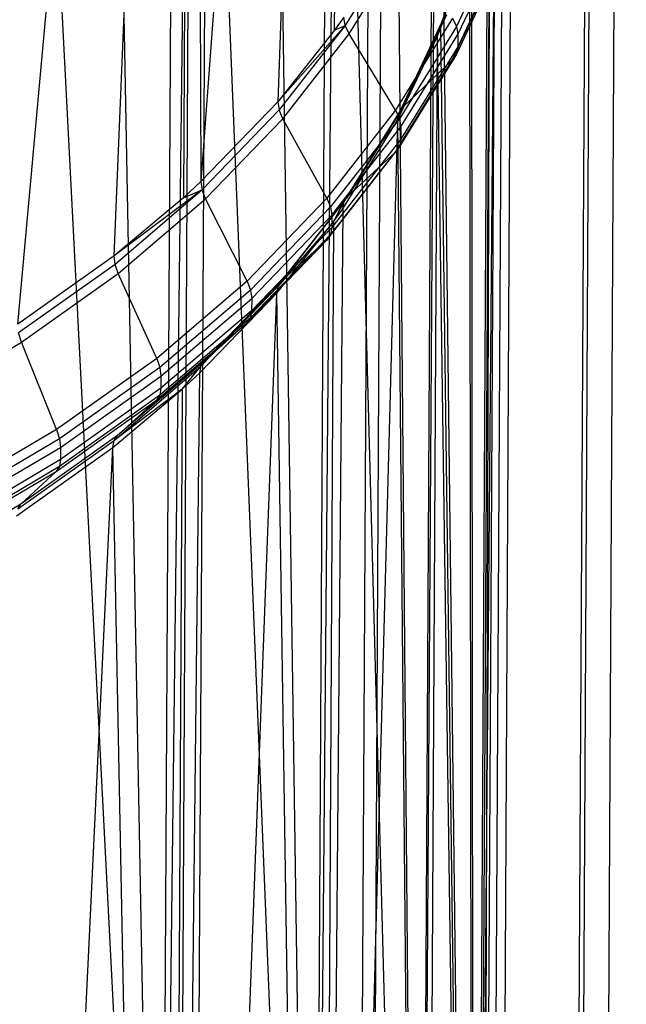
# Model space of a CAD drawing. Extents: x -3.54 to 3.54, y 0.19 to 5.65.
# Tile 21 of 62: x -1.63 to -1.34, y 1.51 to 1.99. Entities that reach past the tile are written whole.
import ezdxf

# ---------------------------------------------------------------- set-up
doc = ezdxf.new("R2010")
doc.units = 0
doc.header["$MEASUREMENT"] = 0
doc.layers.get('0').update_dxf_attribs({"color": 13, "linetype": 'CONTINUOUS'})

# ---------------------------------------------------------------- blocks, each defined once
blk = doc.blocks.new('EASY_RIGHT_PM_STL')
at = {"color": 0}
for p, q in [((-1.5561, 1.11824, 3.41085), (-1.54338, 3.48454, 5.77712)), ((-1.5561, 1.11824, 3.41085), (-1.54338, 3.48454, 5.77712)), ((-1.46809, 1.03624, 3.49237), (-1.45537, 3.40254, 5.85864)), ((-1.46809, 1.03624, 3.49237), (-1.45537, 3.40254, 5.85864)), ((-1.40283, 0.94427, 3.584), (-1.39011, 3.31057, 5.95027)), ((-1.40283, 0.94427, 3.584), (-1.39011, 3.31057, 5.95027)), ((-1.36254, 0.84544, 3.68261), (-1.34981, 3.21175, 6.04888)), ((-1.36254, 0.84544, 3.68261), (-1.34981, 3.21175, 6.04888)), ((-1.34858, 0.74314, 3.78484), (-1.33586, 3.10944, 6.15111)), ((-1.34858, 0.74314, 3.78484), (-1.33586, 3.10944, 6.15111)), ((-1.36144, 0.64083, 3.88722), (-1.34871, 3.00713, 6.25349)), ((-1.36144, 0.64083, 3.88722), (-1.34871, 3.00713, 6.25349)), ((-1.40067, 0.54201, 3.98626), (-1.38795, 2.90831, 6.35252)), ((-1.40067, 0.54201, 3.98626), (-1.38795, 2.90831, 6.35252)), ((-1.47461, 2.87344, 6.38785), (-1.54511, 1.91409, 5.57762)), ((-1.47461, 2.87344, 6.38785), (-1.54511, 1.91409, 5.57762)), ((-1.47461, 2.87344, 6.38785), (-1.5073, 1.95334, 5.53817)), ((-1.47461, 2.87344, 6.38785), (-1.5073, 1.95334, 5.53817)), ((-1.47937, 1.98847, 5.50289), (-1.47461, 2.87344, 6.38785)), ((-1.47937, 1.98847, 5.50289), (-1.47461, 2.87344, 6.38785)), ((-1.46494, 0.45003, 4.07858), (-1.45222, 2.81633, 6.44485)), ((-1.46494, 0.45003, 4.07858), (-1.45222, 2.81633, 6.44485)), ((-1.63528, 1.84386, 5.64834), (-1.54903, 2.79108, 6.47062)), ((-1.63528, 1.84386, 5.64834), (-1.54903, 2.79108, 6.47062)), ((-1.58789, 1.8775, 5.61445), (-1.54903, 2.79108, 6.47062)), ((-1.58789, 1.8775, 5.61445), (-1.54903, 2.79108, 6.47062)), ((-1.54903, 2.79108, 6.47062), (-1.55378, 1.9061, 5.58566)), ((-1.54903, 2.79108, 6.47062), (-1.55378, 1.9061, 5.58566)), ((-1.54903, 2.79108, 6.47062), (-1.54511, 1.91409, 5.57762)), ((-1.54903, 2.79108, 6.47062), (-1.54511, 1.91409, 5.57762)), ((-1.55207, 0.36804, 4.16104), (-1.53934, 2.73434, 6.52731)), ((-1.55207, 0.36804, 4.16104), (-1.53934, 2.73434, 6.52731)), ((-1.56517, 1.0615, 3.46764), (-1.63988, 2.51088, 4.79296)), ((-1.56517, 1.0615, 3.46764), (-1.63988, 2.51088, 4.79296)), ((-1.56517, 1.0615, 3.46764), (-1.59213, 2.47725, 4.82634)), ((-1.56517, 1.0615, 3.46764), (-1.59213, 2.47725, 4.82634)), ((-1.55771, 2.44864, 4.85476), (-1.56517, 1.0615, 3.46764)), ((-1.55771, 2.44864, 4.85476), (-1.56517, 1.0615, 3.46764)), ((-1.56517, 1.0615, 3.46764), (-1.54896, 2.44065, 4.86271)), ((-1.56517, 1.0615, 3.46764), (-1.54896, 2.44065, 4.86271)), ((-1.48987, 0.97913, 3.5496), (-1.54896, 2.44065, 4.86271)), ((-1.48987, 0.97913, 3.5496), (-1.54896, 2.44065, 4.86271)), ((-1.48987, 0.97913, 3.5496), (-1.51073, 2.4014, 4.90175)), ((-1.48987, 0.97913, 3.5496), (-1.51073, 2.4014, 4.90175)), ((-1.48241, 2.36628, 4.93673), (-1.48987, 0.97913, 3.5496)), ((-1.48241, 2.36628, 4.93673), (-1.48987, 0.97913, 3.5496)), ((-1.48987, 0.97913, 3.5496), (-1.47777, 2.35984, 4.94313)), ((-1.48987, 0.97913, 3.5496), (-1.47777, 2.35984, 4.94313)), ((-1.43792, 0.88823, 3.64022), (-1.47777, 2.35984, 4.94313)), ((-1.43792, 0.88823, 3.64022), (-1.47777, 2.35984, 4.94313)), ((-1.43792, 0.88823, 3.64022), (-1.45036, 2.31633, 4.9865)), ((-1.43792, 0.88823, 3.64022), (-1.45036, 2.31633, 4.9865)), ((-1.43046, 2.27538, 5.02735), (-1.43792, 0.88823, 3.64022)), ((-1.43046, 2.27538, 5.02735), (-1.43792, 0.88823, 3.64022)), ((-1.43792, 0.88823, 3.64022), (-1.42874, 2.27122, 5.03149)), ((-1.43792, 0.88823, 3.64022), (-1.42874, 2.27122, 5.03149)), ((-1.4112, 0.79209, 3.73622), (-1.42874, 2.27122, 5.03149)), ((-1.4112, 0.79209, 3.73622), (-1.42874, 2.27122, 5.03149)), ((-1.4112, 0.79209, 3.73622), (-1.41309, 2.22492, 5.07772)), ((-1.4112, 0.79209, 3.73622), (-1.41309, 2.22492, 5.07772)), ((-1.40354, 2.1778, 5.12478), (-1.4112, 0.79209, 3.73622)), ((-1.40354, 2.1778, 5.12478), (-1.4112, 0.79209, 3.73622)), ((-1.40018, 2.13028, 5.17228), (-1.4112, 0.79209, 3.73622)), ((-1.40018, 2.13028, 5.17228), (-1.4112, 0.79209, 3.73622)), ((-1.40018, 2.13028, 5.17228), (-1.40763, 0.74314, 3.78516)), ((-1.40018, 2.13028, 5.17228), (-1.40763, 0.74314, 3.78516)), ((-1.40303, 2.08276, 5.21982), (-1.41067, 0.69418, 3.83413)), ((-1.40303, 2.08276, 5.21982), (-1.41067, 0.69418, 3.83413)), ((-1.40303, 2.08276, 5.21982), (-1.40763, 0.74314, 3.78516)), ((-1.40303, 2.08276, 5.21982), (-1.40763, 0.74314, 3.78516)), ((-1.41132, 2.03934, 5.27087), (-1.42649, 1.99299, 5.3173)), ((-1.41132, 2.03934, 5.27087), (-1.42649, 1.99299, 5.3173)), ((-1.44718, 2.03443, 5.44917), (-1.47415, 1.99087, 5.49287)), ((-1.44718, 2.03443, 5.44917), (-1.47415, 1.99087, 5.49287)), ((-1.42722, 1.98934, 5.31337), (-1.41207, 2.03565, 5.26698)), ((-1.42722, 1.98934, 5.31337), (-1.41207, 2.03565, 5.26698)), ((-1.39732, 2.03729, 5.37306), (-1.41935, 1.99028, 5.42019)), ((-1.39732, 2.03729, 5.37306), (-1.41935, 1.99028, 5.42019)), ((-1.41207, 2.03565, 5.26698), (-1.41067, 0.69418, 3.83413)), ((-1.41207, 2.03565, 5.26698), (-1.41067, 0.69418, 3.83413)), ((-1.47221, 1.98668, 5.49004), (-1.44517, 2.03037, 5.44621)), ((-1.47221, 1.98668, 5.49004), (-1.44517, 2.03037, 5.44621)), ((-1.41868, 1.9863, 5.41659), (-1.39663, 2.03335, 5.36941)), ((-1.41868, 1.9863, 5.41659), (-1.39663, 2.03335, 5.36941)), ((-1.39666, 2.02731, 5.36337), (-1.41871, 1.98026, 5.41055)), ((-1.39666, 2.02731, 5.36337), (-1.41871, 1.98026, 5.41055)), ((-1.42148, 1.97371, 5.40252), (-1.39951, 2.02058, 5.35553)), ((-1.42148, 1.97371, 5.40252), (-1.39951, 2.02058, 5.35553)), ((-1.3974, 2.02367, 5.35944), (-1.41943, 1.97666, 5.40657)), ((-1.3974, 2.02367, 5.35944), (-1.41943, 1.97666, 5.40657)), ((-1.42437, 1.99607, 5.32122), (-1.44559, 1.95078, 5.36662)), ((-1.42437, 1.99607, 5.32122), (-1.44559, 1.95078, 5.36662)), ((-1.42649, 1.99299, 5.3173), (-1.42437, 1.99607, 5.32122)), ((-1.42649, 1.99299, 5.3173), (-1.42437, 1.99607, 5.32122)), ((-1.5073, 1.95334, 5.53817), (-1.47415, 1.99087, 5.49287)), ((-1.5073, 1.95334, 5.53817), (-1.47415, 1.99087, 5.49287)), ((-1.47415, 1.99087, 5.49287), (-1.50669, 1.94927, 5.53465)), ((-1.47415, 1.99087, 5.49287), (-1.50669, 1.94927, 5.53465)), ((-1.47479, 1.9949, 5.49643), (-1.47937, 1.98847, 5.50289)), ((-1.47479, 1.9949, 5.49643), (-1.47937, 1.98847, 5.50289)), ((-1.47937, 1.98847, 5.50289), (-1.47415, 1.99087, 5.49287)), ((-1.47937, 1.98847, 5.50289), (-1.47415, 1.99087, 5.49287)), ((-1.47415, 1.99087, 5.49287), (-1.47479, 1.9949, 5.49643)), ((-1.47415, 1.99087, 5.49287), (-1.47479, 1.9949, 5.49643)), ((-1.47221, 1.98668, 5.49004), (-1.47415, 1.99087, 5.49287)), ((-1.47221, 1.98668, 5.49004), (-1.47415, 1.99087, 5.49287)), ((-1.42137, 1.99434, 5.42315), (-1.44936, 1.94912, 5.46853)), ((-1.42137, 1.99434, 5.42315), (-1.44936, 1.94912, 5.46853)), ((-1.42649, 1.99299, 5.3173), (-1.44764, 1.94784, 5.36257)), ((-1.42649, 1.99299, 5.3173), (-1.44764, 1.94784, 5.36257)), ((-1.41935, 1.99028, 5.42019), (-1.44743, 1.94493, 5.4657)), ((-1.41935, 1.99028, 5.42019), (-1.44743, 1.94493, 5.4657)), ((-1.4289, 1.98518, 5.31754), (-1.42649, 1.99299, 5.3173)), ((-1.4289, 1.98518, 5.31754), (-1.42649, 1.99299, 5.3173)), ((-1.42722, 1.98934, 5.31337), (-1.42649, 1.99299, 5.3173)), ((-1.42722, 1.98934, 5.31337), (-1.42649, 1.99299, 5.3173)), ((-1.42137, 1.99434, 5.42315), (-1.41935, 1.99028, 5.42019)), ((-1.42137, 1.99434, 5.42315), (-1.41935, 1.99028, 5.42019)), ((-1.41935, 1.99028, 5.42019), (-1.41868, 1.9863, 5.41659)), ((-1.41935, 1.99028, 5.42019), (-1.41868, 1.9863, 5.41659)), ((-1.47937, 1.98847, 5.50289), (-1.5073, 1.95334, 5.53817)), ((-1.47937, 1.98847, 5.50289), (-1.5073, 1.95334, 5.53817)), ((-1.50486, 1.94496, 5.53195), (-1.47221, 1.98668, 5.49004)), ((-1.50486, 1.94496, 5.53195), (-1.47221, 1.98668, 5.49004)), ((-1.44936, 1.94912, 5.46853), (-1.47221, 1.98668, 5.49004)), ((-1.44936, 1.94912, 5.46853), (-1.47221, 1.98668, 5.49004)), ((-1.44678, 1.9409, 5.46214), (-1.41868, 1.9863, 5.41659)), ((-1.44678, 1.9409, 5.46214), (-1.41868, 1.9863, 5.41659)), ((-1.4289, 1.98518, 5.31754), (-1.42722, 1.98934, 5.31337)), ((-1.4289, 1.98518, 5.31754), (-1.42722, 1.98934, 5.31337)), ((-1.42722, 1.98934, 5.31337), (-1.41067, 0.69418, 3.83413)), ((-1.42722, 1.98934, 5.31337), (-1.41067, 0.69418, 3.83413)), ((-1.41868, 1.9863, 5.41659), (-1.41871, 1.98026, 5.41055)), ((-1.41868, 1.9863, 5.41659), (-1.41871, 1.98026, 5.41055)), ((-1.44836, 1.94423, 5.35859), (-1.4289, 1.98518, 5.31754)), ((-1.44836, 1.94423, 5.35859), (-1.4289, 1.98518, 5.31754)), ((-1.4289, 1.98518, 5.31754), (-1.44764, 1.94784, 5.36257)), ((-1.4289, 1.98518, 5.31754), (-1.44764, 1.94784, 5.36257)), ((-1.4289, 1.98518, 5.31754), (-1.43636, 0.59804, 3.93041)), ((-1.4289, 1.98518, 5.31754), (-1.43636, 0.59804, 3.93041)), ((-1.4289, 1.98518, 5.31754), (-1.41067, 0.69418, 3.83413)), ((-1.4289, 1.98518, 5.31754), (-1.41067, 0.69418, 3.83413)), ((-1.41943, 1.97666, 5.40657), (-1.4475, 1.9313, 5.45208)), ((-1.41943, 1.97666, 5.40657), (-1.4475, 1.9313, 5.45208)), ((-1.41871, 1.98026, 5.41055), (-1.44681, 1.93486, 5.4561)), ((-1.41871, 1.98026, 5.41055), (-1.44681, 1.93486, 5.4561)), ((-1.41943, 1.97666, 5.40657), (-1.42148, 1.97371, 5.40252)), ((-1.41943, 1.97666, 5.40657), (-1.42148, 1.97371, 5.40252)), ((-1.41871, 1.98026, 5.41055), (-1.41943, 1.97666, 5.40657)), ((-1.41871, 1.98026, 5.41055), (-1.41943, 1.97666, 5.40657)), ((-1.44947, 1.92849, 5.4479), (-1.42148, 1.97371, 5.40252)), ((-1.44947, 1.92849, 5.4479), (-1.42148, 1.97371, 5.40252)), ((-1.42148, 1.97371, 5.40252), (-1.44559, 1.95078, 5.36662)), ((-1.42148, 1.97371, 5.40252), (-1.44559, 1.95078, 5.36662)), ((-1.5073, 1.95334, 5.53817), (-1.54511, 1.91409, 5.57762)), ((-1.5073, 1.95334, 5.53817), (-1.54511, 1.91409, 5.57762)), ((-1.5073, 1.95334, 5.53817), (-1.50669, 1.94927, 5.53465)), ((-1.5073, 1.95334, 5.53817), (-1.50669, 1.94927, 5.53465)), ((-1.50669, 1.94927, 5.53465), (-1.54454, 1.90998, 5.57414)), ((-1.50669, 1.94927, 5.53465), (-1.54454, 1.90998, 5.57414)), ((-1.50486, 1.94496, 5.53195), (-1.50669, 1.94927, 5.53465)), ((-1.50486, 1.94496, 5.53195), (-1.50669, 1.94927, 5.53465)), ((-1.44936, 1.94912, 5.46853), (-1.48315, 1.90593, 5.5119)), ((-1.44936, 1.94912, 5.46853), (-1.48315, 1.90593, 5.5119)), ((-1.47461, 1.90427, 5.40628), (-1.44764, 1.94784, 5.36257)), ((-1.47461, 1.90427, 5.40628), (-1.44764, 1.94784, 5.36257)), ((-1.44559, 1.95078, 5.36662), (-1.47264, 1.90709, 5.41046)), ((-1.44559, 1.95078, 5.36662), (-1.47264, 1.90709, 5.41046)), ((-1.44936, 1.94912, 5.46853), (-1.44743, 1.94493, 5.4657)), ((-1.44936, 1.94912, 5.46853), (-1.44743, 1.94493, 5.4657)), ((-1.44836, 1.94423, 5.35859), (-1.44764, 1.94784, 5.36257)), ((-1.44836, 1.94423, 5.35859), (-1.44764, 1.94784, 5.36257)), ((-1.44764, 1.94784, 5.36257), (-1.44559, 1.95078, 5.36662)), ((-1.44764, 1.94784, 5.36257), (-1.44559, 1.95078, 5.36662)), ((-1.54282, 1.90555, 5.57155), (-1.50486, 1.94496, 5.53195)), ((-1.54282, 1.90555, 5.57155), (-1.50486, 1.94496, 5.53195)), ((-1.48315, 1.90593, 5.5119), (-1.50486, 1.94496, 5.53195)), ((-1.48315, 1.90593, 5.5119), (-1.50486, 1.94496, 5.53195)), ((-1.44836, 1.94423, 5.35859), (-1.48733, 0.50714, 4.02159)), ((-1.44836, 1.94423, 5.35859), (-1.48733, 0.50714, 4.02159)), ((-1.44743, 1.94493, 5.4657), (-1.48131, 1.90161, 5.50919)), ((-1.44743, 1.94493, 5.4657), (-1.48131, 1.90161, 5.50919)), ((-1.4753, 1.90072, 5.40225), (-1.44836, 1.94423, 5.35859)), ((-1.4753, 1.90072, 5.40225), (-1.44836, 1.94423, 5.35859)), ((-1.44836, 1.94423, 5.35859), (-1.43636, 0.59804, 3.93041)), ((-1.44836, 1.94423, 5.35859), (-1.43636, 0.59804, 3.93041)), ((-1.44743, 1.94493, 5.4657), (-1.44678, 1.9409, 5.46214)), ((-1.44743, 1.94493, 5.4657), (-1.44678, 1.9409, 5.46214)), ((-1.4807, 1.89754, 5.50568), (-1.44678, 1.9409, 5.46214)), ((-1.4807, 1.89754, 5.50568), (-1.44678, 1.9409, 5.46214)), ((-1.44678, 1.9409, 5.46214), (-1.44681, 1.93486, 5.4561)), ((-1.44678, 1.9409, 5.46214), (-1.44681, 1.93486, 5.4561)), ((-1.44681, 1.93486, 5.4561), (-1.48073, 1.8915, 5.49964)), ((-1.44681, 1.93486, 5.4561), (-1.48073, 1.8915, 5.49964)), ((-1.44681, 1.93486, 5.4561), (-1.4475, 1.9313, 5.45208)), ((-1.44681, 1.93486, 5.4561), (-1.4475, 1.9313, 5.45208)), ((-1.48326, 1.8853, 5.49127), (-1.44947, 1.92849, 5.4479)), ((-1.48326, 1.8853, 5.49127), (-1.44947, 1.92849, 5.4479)), ((-1.4475, 1.9313, 5.45208), (-1.48139, 1.88799, 5.49557)), ((-1.4475, 1.9313, 5.45208), (-1.48139, 1.88799, 5.49557)), ((-1.44947, 1.92849, 5.4479), (-1.47264, 1.90709, 5.41046)), ((-1.44947, 1.92849, 5.4479), (-1.47264, 1.90709, 5.41046)), ((-1.4475, 1.9313, 5.45208), (-1.44947, 1.92849, 5.4479)), ((-1.4475, 1.9313, 5.45208), (-1.44947, 1.92849, 5.4479)), ((-1.54511, 1.91409, 5.57762), (-1.55378, 1.9061, 5.58566)), ((-1.54511, 1.91409, 5.57762), (-1.55378, 1.9061, 5.58566)), ((-1.54511, 1.91409, 5.57762), (-1.54454, 1.90998, 5.57414)), ((-1.54511, 1.91409, 5.57762), (-1.54454, 1.90998, 5.57414)), ((-1.54454, 1.90998, 5.57414), (-1.58789, 1.8775, 5.61445)), ((-1.54454, 1.90998, 5.57414), (-1.58789, 1.8775, 5.61445)), ((-1.54454, 1.90998, 5.57414), (-1.58736, 1.87335, 5.61101)), ((-1.54454, 1.90998, 5.57414), (-1.58736, 1.87335, 5.61101)), ((-1.55378, 1.9061, 5.58566), (-1.54454, 1.90998, 5.57414)), ((-1.55378, 1.9061, 5.58566), (-1.54454, 1.90998, 5.57414)), ((-1.54282, 1.90555, 5.57155), (-1.54454, 1.90998, 5.57414)), ((-1.54282, 1.90555, 5.57155), (-1.54454, 1.90998, 5.57414)), ((-1.55378, 1.9061, 5.58566), (-1.58789, 1.8775, 5.61445)), ((-1.55378, 1.9061, 5.58566), (-1.58789, 1.8775, 5.61445)), ((-1.58577, 1.86881, 5.60853), (-1.54282, 1.90555, 5.57155)), ((-1.58577, 1.86881, 5.60853), (-1.54282, 1.90555, 5.57155)), ((-1.52244, 1.86514, 5.5529), (-1.54282, 1.90555, 5.57155)), ((-1.52244, 1.86514, 5.5529), (-1.54282, 1.90555, 5.57155)), ((-1.48315, 1.90593, 5.5119), (-1.52244, 1.86514, 5.5529)), ((-1.48315, 1.90593, 5.5119), (-1.52244, 1.86514, 5.5529)), ((-1.50716, 1.86267, 5.44805), (-1.47461, 1.90427, 5.40628)), ((-1.50716, 1.86267, 5.44805), (-1.47461, 1.90427, 5.40628)), ((-1.47264, 1.90709, 5.41046), (-1.50528, 1.86537, 5.45236)), ((-1.47264, 1.90709, 5.41046), (-1.50528, 1.86537, 5.45236)), ((-1.48315, 1.90593, 5.5119), (-1.48131, 1.90161, 5.50919)), ((-1.48315, 1.90593, 5.5119), (-1.48131, 1.90161, 5.50919)), ((-1.47987, 1.89429, 5.40871), (-1.47461, 1.90427, 5.40628)), ((-1.47987, 1.89429, 5.40871), (-1.47461, 1.90427, 5.40628)), ((-1.4753, 1.90072, 5.40225), (-1.47461, 1.90427, 5.40628)), ((-1.4753, 1.90072, 5.40225), (-1.47461, 1.90427, 5.40628)), ((-1.47461, 1.90427, 5.40628), (-1.47264, 1.90709, 5.41046)), ((-1.47461, 1.90427, 5.40628), (-1.47264, 1.90709, 5.41046)), ((-1.48131, 1.90161, 5.50919), (-1.52072, 1.86071, 5.55031)), ((-1.48131, 1.90161, 5.50919), (-1.52072, 1.86071, 5.55031)), ((-1.4753, 1.90072, 5.40225), (-1.48733, 0.50714, 4.02159)), ((-1.4753, 1.90072, 5.40225), (-1.48733, 0.50714, 4.02159)), ((-1.48131, 1.90161, 5.50919), (-1.4807, 1.89754, 5.50568)), ((-1.48131, 1.90161, 5.50919), (-1.4807, 1.89754, 5.50568)), ((-1.47987, 1.89429, 5.40871), (-1.4753, 1.90072, 5.40225)), ((-1.47987, 1.89429, 5.40871), (-1.4753, 1.90072, 5.40225)), ((-1.52014, 1.8566, 5.54683), (-1.4807, 1.89754, 5.50568)), ((-1.52014, 1.8566, 5.54683), (-1.4807, 1.89754, 5.50568)), ((-1.50781, 1.85916, 5.44399), (-1.47987, 1.89429, 5.40871)), ((-1.50781, 1.85916, 5.44399), (-1.47987, 1.89429, 5.40871)), ((-1.47987, 1.89429, 5.40871), (-1.50716, 1.86267, 5.44805)), ((-1.47987, 1.89429, 5.40871), (-1.50716, 1.86267, 5.44805)), ((-1.47987, 1.89429, 5.40871), (-1.48733, 0.50714, 4.02159)), ((-1.47987, 1.89429, 5.40871), (-1.48733, 0.50714, 4.02159)), ((-1.4807, 1.89754, 5.50568), (-1.48073, 1.8915, 5.49964)), ((-1.4807, 1.89754, 5.50568), (-1.48073, 1.8915, 5.49964)), ((-1.48073, 1.8915, 5.49964), (-1.52018, 1.85056, 5.54079)), ((-1.48073, 1.8915, 5.49964), (-1.52018, 1.85056, 5.54079)), ((-1.48073, 1.8915, 5.49964), (-1.48139, 1.88799, 5.49557)), ((-1.48073, 1.8915, 5.49964), (-1.48139, 1.88799, 5.49557)), ((-1.52255, 1.84451, 5.53227), (-1.48326, 1.8853, 5.49127)), ((-1.52255, 1.84451, 5.53227), (-1.48326, 1.8853, 5.49127)), ((-1.48139, 1.88799, 5.49557), (-1.52079, 1.84709, 5.53669)), ((-1.48139, 1.88799, 5.49557), (-1.52079, 1.84709, 5.53669)), ((-1.48326, 1.8853, 5.49127), (-1.50528, 1.86537, 5.45236)), ((-1.48326, 1.8853, 5.49127), (-1.50528, 1.86537, 5.45236)), ((-1.48139, 1.88799, 5.49557), (-1.48326, 1.8853, 5.49127)), ((-1.48139, 1.88799, 5.49557), (-1.48326, 1.8853, 5.49127)), ((-1.58789, 1.8775, 5.61445), (-1.63528, 1.84386, 5.64834)), ((-1.58789, 1.8775, 5.61445), (-1.63528, 1.84386, 5.64834)), ((-1.58736, 1.87335, 5.61101), (-1.58789, 1.8775, 5.61445)), ((-1.58736, 1.87335, 5.61101), (-1.58789, 1.8775, 5.61445)), ((-1.58736, 1.87335, 5.61101), (-1.6348, 1.83968, 5.64493)), ((-1.58736, 1.87335, 5.61101), (-1.6348, 1.83968, 5.64493)), ((-1.58577, 1.86881, 5.60853), (-1.58736, 1.87335, 5.61101)), ((-1.58577, 1.86881, 5.60853), (-1.58736, 1.87335, 5.61101)), ((-1.63335, 1.83504, 5.64256), (-1.58577, 1.86881, 5.60853)), ((-1.63335, 1.83504, 5.64256), (-1.58577, 1.86881, 5.60853)), ((-1.5669, 1.82711, 5.59117), (-1.58577, 1.86881, 5.60853)), ((-1.5669, 1.82711, 5.59117), (-1.58577, 1.86881, 5.60853)), ((-1.52244, 1.86514, 5.5529), (-1.5669, 1.82711, 5.59117)), ((-1.52244, 1.86514, 5.5529), (-1.5669, 1.82711, 5.59117)), ((-1.50528, 1.86537, 5.45236), (-1.54324, 1.82596, 5.49196)), ((-1.50528, 1.86537, 5.45236), (-1.54324, 1.82596, 5.49196)), ((-1.52244, 1.86514, 5.5529), (-1.52072, 1.86071, 5.55031)), ((-1.52244, 1.86514, 5.5529), (-1.52072, 1.86071, 5.55031)), ((-1.50716, 1.86267, 5.44805), (-1.50528, 1.86537, 5.45236)), ((-1.50716, 1.86267, 5.44805), (-1.50528, 1.86537, 5.45236)), ((-1.52072, 1.86071, 5.55031), (-1.56531, 1.82257, 5.58869)), ((-1.52072, 1.86071, 5.55031), (-1.56531, 1.82257, 5.58869)), ((-1.545, 1.82339, 5.48754), (-1.50716, 1.86267, 5.44805)), ((-1.545, 1.82339, 5.48754), (-1.50716, 1.86267, 5.44805)), ((-1.52072, 1.86071, 5.55031), (-1.52014, 1.8566, 5.54683)), ((-1.52072, 1.86071, 5.55031), (-1.52014, 1.8566, 5.54683)), ((-1.50781, 1.85916, 5.44399), (-1.50716, 1.86267, 5.44805)), ((-1.50781, 1.85916, 5.44399), (-1.50716, 1.86267, 5.44805)), ((-1.56477, 1.81842, 5.58525), (-1.52014, 1.8566, 5.54683)), ((-1.56477, 1.81842, 5.58525), (-1.52014, 1.8566, 5.54683)), ((-1.56175, 0.42477, 4.10436), (-1.50781, 1.85916, 5.44399)), ((-1.56175, 0.42477, 4.10436), (-1.50781, 1.85916, 5.44399)), ((-1.54562, 1.81991, 5.48344), (-1.50781, 1.85916, 5.44399)), ((-1.54562, 1.81991, 5.48344), (-1.50781, 1.85916, 5.44399)), ((-1.52014, 1.8566, 5.54683), (-1.52018, 1.85056, 5.54079)), ((-1.52014, 1.8566, 5.54683), (-1.52018, 1.85056, 5.54079)), ((-1.48733, 0.50714, 4.02159), (-1.50781, 1.85916, 5.44399)), ((-1.48733, 0.50714, 4.02159), (-1.50781, 1.85916, 5.44399)), ((-1.52018, 1.85056, 5.54079), (-1.56481, 1.81238, 5.57921)), ((-1.52018, 1.85056, 5.54079), (-1.56481, 1.81238, 5.57921)), ((-1.52018, 1.85056, 5.54079), (-1.52079, 1.84709, 5.53669)), ((-1.52018, 1.85056, 5.54079), (-1.52079, 1.84709, 5.53669)), ((-1.52079, 1.84709, 5.53669), (-1.56538, 1.80894, 5.57507)), ((-1.52079, 1.84709, 5.53669), (-1.56538, 1.80894, 5.57507)), ((-1.52079, 1.84709, 5.53669), (-1.52255, 1.84451, 5.53227)), ((-1.52079, 1.84709, 5.53669), (-1.52255, 1.84451, 5.53227)), ((-1.56701, 1.80648, 5.57054), (-1.52255, 1.84451, 5.53227)), ((-1.56701, 1.80648, 5.57054), (-1.52255, 1.84451, 5.53227)), ((-1.52255, 1.84451, 5.53227), (-1.54324, 1.82596, 5.49196)), ((-1.52255, 1.84451, 5.53227), (-1.54324, 1.82596, 5.49196)), ((-1.63335, 1.83504, 5.64256), (-1.6348, 1.83968, 5.64493)), ((-1.63335, 1.83504, 5.64256), (-1.6348, 1.83968, 5.64493)), ((-1.68515, 1.80452, 5.67335), (-1.63335, 1.83504, 5.64256)), ((-1.68515, 1.80452, 5.67335), (-1.63335, 1.83504, 5.64256)), ((-1.61615, 1.79215, 5.62639), (-1.63335, 1.83504, 5.64256)), ((-1.61615, 1.79215, 5.62639), (-1.63335, 1.83504, 5.64256)), ((-1.5669, 1.82711, 5.59117), (-1.61615, 1.79215, 5.62639)), ((-1.5669, 1.82711, 5.59117), (-1.61615, 1.79215, 5.62639)), ((-1.54324, 1.82596, 5.49196), (-1.5862, 1.78922, 5.52894)), ((-1.54324, 1.82596, 5.49196), (-1.5862, 1.78922, 5.52894)), ((-1.5669, 1.82711, 5.59117), (-1.56531, 1.82257, 5.58869)), ((-1.5669, 1.82711, 5.59117), (-1.56531, 1.82257, 5.58869)), ((-1.545, 1.82339, 5.48754), (-1.54324, 1.82596, 5.49196)), ((-1.545, 1.82339, 5.48754), (-1.54324, 1.82596, 5.49196)), ((-1.56531, 1.82257, 5.58869), (-1.6147, 1.78751, 5.62402)), ((-1.56531, 1.82257, 5.58869), (-1.6147, 1.78751, 5.62402)), ((-1.58783, 1.78675, 5.52441), (-1.545, 1.82339, 5.48754)), ((-1.58783, 1.78675, 5.52441), (-1.545, 1.82339, 5.48754)), ((-1.56531, 1.82257, 5.58869), (-1.56477, 1.81842, 5.58525)), ((-1.56531, 1.82257, 5.58869), (-1.56477, 1.81842, 5.58525)), ((-1.55429, 1.81192, 5.49148), (-1.545, 1.82339, 5.48754)), ((-1.55429, 1.81192, 5.49148), (-1.545, 1.82339, 5.48754)), ((-1.54562, 1.81991, 5.48344), (-1.545, 1.82339, 5.48754)), ((-1.54562, 1.81991, 5.48344), (-1.545, 1.82339, 5.48754)), ((-1.61421, 1.78333, 5.62061), (-1.56477, 1.81842, 5.58525)), ((-1.61421, 1.78333, 5.62061), (-1.56477, 1.81842, 5.58525)), ((-1.56477, 1.81842, 5.58525), (-1.56481, 1.81238, 5.57921)), ((-1.56477, 1.81842, 5.58525), (-1.56481, 1.81238, 5.57921)), ((-1.56175, 0.42477, 4.10436), (-1.54562, 1.81991, 5.48344)), ((-1.56175, 0.42477, 4.10436), (-1.54562, 1.81991, 5.48344)), ((-1.55429, 1.81192, 5.49148), (-1.54562, 1.81991, 5.48344)), ((-1.55429, 1.81192, 5.49148), (-1.54562, 1.81991, 5.48344)), ((-1.56481, 1.81238, 5.57921), (-1.61425, 1.77729, 5.61457)), ((-1.56481, 1.81238, 5.57921), (-1.61425, 1.77729, 5.61457)), ((-1.5884, 1.78332, 5.52027), (-1.55429, 1.81192, 5.49148)), ((-1.5884, 1.78332, 5.52027), (-1.55429, 1.81192, 5.49148)), ((-1.55429, 1.81192, 5.49148), (-1.58783, 1.78675, 5.52441)), ((-1.55429, 1.81192, 5.49148), (-1.58783, 1.78675, 5.52441)), ((-1.56481, 1.81238, 5.57921), (-1.56538, 1.80894, 5.57507)), ((-1.56481, 1.81238, 5.57921), (-1.56538, 1.80894, 5.57507)), ((-1.55429, 1.81192, 5.49148), (-1.56175, 0.42477, 4.10436)), ((-1.55429, 1.81192, 5.49148), (-1.56175, 0.42477, 4.10436)), ((-1.61626, 1.77152, 5.60576), (-1.56701, 1.80648, 5.57054)), ((-1.61626, 1.77152, 5.60576), (-1.56701, 1.80648, 5.57054)), ((-1.56538, 1.80894, 5.57507), (-1.61477, 1.77389, 5.6104)), ((-1.56538, 1.80894, 5.57507), (-1.61477, 1.77389, 5.6104)), ((-1.56701, 1.80648, 5.57054), (-1.5862, 1.78922, 5.52894)), ((-1.56701, 1.80648, 5.57054), (-1.5862, 1.78922, 5.52894)), ((-1.56538, 1.80894, 5.57507), (-1.56701, 1.80648, 5.57054)), ((-1.56538, 1.80894, 5.57507), (-1.56701, 1.80648, 5.57054)), ((-1.61615, 1.79215, 5.62639), (-1.66977, 1.76057, 5.65826)), ((-1.61615, 1.79215, 5.62639), (-1.66977, 1.76057, 5.65826)), ((-1.61615, 1.79215, 5.62639), (-1.6147, 1.78751, 5.62402)), ((-1.61615, 1.79215, 5.62639), (-1.6147, 1.78751, 5.62402)), ((-1.6147, 1.78751, 5.62402), (-1.66847, 1.75584, 5.65598)), ((-1.6147, 1.78751, 5.62402), (-1.66847, 1.75584, 5.65598)), ((-1.5862, 1.78922, 5.52894), (-1.63377, 1.75545, 5.56297)), ((-1.5862, 1.78922, 5.52894), (-1.63377, 1.75545, 5.56297)), ((-1.6147, 1.78751, 5.62402), (-1.61421, 1.78333, 5.62061)), ((-1.6147, 1.78751, 5.62402), (-1.61421, 1.78333, 5.62061)), ((-1.58783, 1.78675, 5.52441), (-1.5862, 1.78922, 5.52894)), ((-1.58783, 1.78675, 5.52441), (-1.5862, 1.78922, 5.52894)), ((-1.66804, 1.75162, 5.65261), (-1.61421, 1.78333, 5.62061)), ((-1.66804, 1.75162, 5.65261), (-1.61421, 1.78333, 5.62061)), ((-1.65692, 0.35391, 4.17573), (-1.5884, 1.78332, 5.52027)), ((-1.65692, 0.35391, 4.17573), (-1.5884, 1.78332, 5.52027)), ((-1.63579, 1.74968, 5.55416), (-1.5884, 1.78332, 5.52027)), ((-1.63579, 1.74968, 5.55416), (-1.5884, 1.78332, 5.52027)), ((-1.63527, 1.75308, 5.55834), (-1.58783, 1.78675, 5.52441)), ((-1.63527, 1.75308, 5.55834), (-1.58783, 1.78675, 5.52441)), ((-1.61421, 1.78333, 5.62061), (-1.61425, 1.77729, 5.61457)), ((-1.61421, 1.78333, 5.62061), (-1.61425, 1.77729, 5.61457)), ((-1.5884, 1.78332, 5.52027), (-1.58783, 1.78675, 5.52441)), ((-1.5884, 1.78332, 5.52027), (-1.58783, 1.78675, 5.52441)), ((-1.56175, 0.42477, 4.10436), (-1.5884, 1.78332, 5.52027)), ((-1.56175, 0.42477, 4.10436), (-1.5884, 1.78332, 5.52027)), ((-1.61425, 1.77729, 5.61457), (-1.66807, 1.74558, 5.64657)), ((-1.61425, 1.77729, 5.61457), (-1.66807, 1.74558, 5.64657)), ((-1.61425, 1.77729, 5.61457), (-1.61477, 1.77389, 5.6104)), ((-1.61425, 1.77729, 5.61457), (-1.61477, 1.77389, 5.6104)), ((-1.61477, 1.77389, 5.6104), (-1.66854, 1.74221, 5.64236)), ((-1.61477, 1.77389, 5.6104), (-1.66854, 1.74221, 5.64236)), ((-1.61477, 1.77389, 5.6104), (-1.61626, 1.77152, 5.60576)), ((-1.61477, 1.77389, 5.6104), (-1.61626, 1.77152, 5.60576)), ((-1.66988, 1.73994, 5.63763), (-1.61626, 1.77152, 5.60576)), ((-1.66988, 1.73994, 5.63763), (-1.61626, 1.77152, 5.60576)), ((-1.61626, 1.77152, 5.60576), (-1.63377, 1.75545, 5.56297)), ((-1.61626, 1.77152, 5.60576), (-1.63377, 1.75545, 5.56297)), ((-1.63377, 1.75545, 5.56297), (-1.68557, 1.72493, 5.59376)), ((-1.63377, 1.75545, 5.56297), (-1.68557, 1.72493, 5.59376)), ((-1.63527, 1.75308, 5.55834), (-1.63377, 1.75545, 5.56297)), ((-1.63527, 1.75308, 5.55834), (-1.63377, 1.75545, 5.56297))]:
    blk.add_line(p, q, dxfattribs=at)

msp = doc.modelspace()

# ---------------------------------------------------------------- block references
at = {"color": 0}
msp.add_blockref('EASY_RIGHT_PM_STL', (0, 0), dxfattribs=at)

doc.saveas('drawing.dxf')
